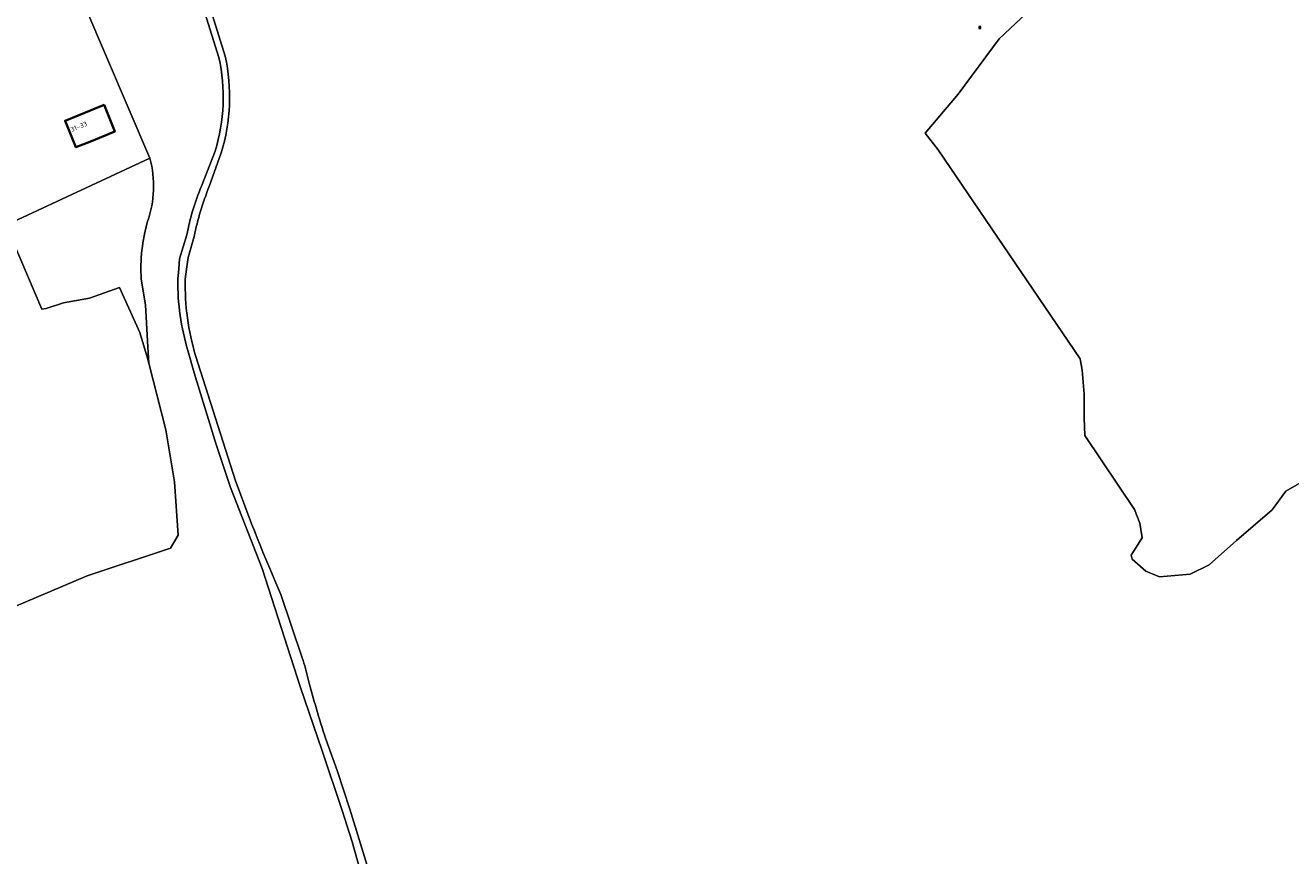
# Model space of a CAD drawing. Header units: metres. Extents: x 140853 to 145288, y 474558 to 480269.
# Tile 141 of 256: x 142611 to 143089, y 477032 to 477346. Entities that reach past the tile are written whole.
import ezdxf
from ezdxf.enums import TextEntityAlignment as Align

# ---------------------------------------------------------------- set-up
doc = ezdxf.new("R2010")
doc.units = ezdxf.units.M
doc.header["$MEASUREMENT"] = 0
for name, color, linetype, lineweight in [('B-WE-GR-BOS_GEMENGD-G', 40, 'Continuous', 13), ('B-WE-GR-BOUWLAND-G', 80, 'Continuous', 13), ('B-WE-GR-GROENVOORZIENING-G', 80, 'Continuous', 18), ('B-WE-IE-MEUBILAIR_WEGMEUBILAIR-S', 7, 'Continuous', 18), ('B-WE-IE-TERREINAFSCHEIDING_KUNSTMATIG_HEKWERK-G', 20, 'IE-TERREINAFSCHEIDING-KUNSTMATIG', 18), ('B-WE-OG-BEBOUWING-G', 7, 'Continuous', 35), ('B-WE-OG-BEBOUWING_HUISNUMMER-T18', 10, 'Continuous', 18), ('B-WE-OG-TERREIN_ERF-G', 7, 'Continuous', 18), ('B-WE-VH-ONVERHARD-G', 252, 'Continuous', 18)]:
    doc.layers.add(name, color=color, linetype=linetype, lineweight=lineweight)
doc.styles.add('NLCS-ISO', font='txt')
doc.linetypes.add('IE-TERREINAFSCHEIDING-KUNSTMATIG', pattern='A,4,[82,NLCS.shx,S=0.75,R=90,X=0,Y=0],4,-2', length=10)

# ---------------------------------------------------------------- blocks, each defined once
blk = doc.blocks.new('SIE-WEG_AFVALBAK-SO')
at = {"linetype": 'ByBlock', "lineweight": 18}
h = blk.add_hatch(color=0, dxfattribs=at)
h.dxf.hatch_style = 1
h.paths.add_polyline_path([(-1.5, -1.5), (1.5, -1.5), (1.5, 1.5), (-1.5, 1.5)])
at = {"color": 0, "linetype": 'ByBlock', "lineweight": 18}
for points in [[(-2, -2), (2, -2), (2, 2), (-2, 2)], [(-1.5, -1.5), (1.5, -1.5), (1.5, 1.5), (-1.5, 1.5)]]:
    blk.add_lwpolyline(points, close=True, dxfattribs=at)

msp = doc.modelspace()

# ---------------------------------------------------------------- linework, layer by layer
at = {"layer": 'B-WE-GR-BOS_GEMENGD-G', "ltscale": 0.2, "flags": 128}
for points in [[(142586.762, 477402.728), (142634.16, 477352.317), (142658.343, 477295.771), (142658.343, 477295.771, -0.1499339), (142657.45, 477271.834), (142657.45, 477271.834, 0.0866997), (142655.051, 477250), (142655.051, 477250), (142656.662, 477240.342), (142657.549, 477224.374), (142657.928, 477218.322), (142664.337, 477193.057), (142667.645, 477173.478), (142668.968, 477153.238), (142666.057, 477148.343), (142634.572, 477137.892), (142607.055, 477126.25)], [(142674.658, 477373.323), (142686.784, 477334.36), (142686.784, 477334.36, -0.1271234), (142685.315, 477297.758), (142685.315, 477297.758), (142680.719, 477285.061), (142680.719, 477285.061, 0.0427744), (142675.04, 477266.194), (142675.04, 477266.194), (142672.744, 477258.302), (142672.343, 477254.75), (142671.695, 477250), (142671.695, 477250, 0.0806643), (142675.615, 477221.14), (142675.615, 477221.14), (142690.641, 477173.877), (142690.641, 477173.877, 0.0166618), (142707.825, 477130.888), (142707.825, 477130.888), (142715.909, 477106.974), (142715.909, 477106.974, -0.0176765), (142718.166, 477098.785), (142718.166, 477098.785, 0.0152918), (142724.697, 477076.483), (142724.697, 477076.483), (142729.096, 477064.287), (142733.903, 477049.719), (142740.899, 477026.719)], [(142740.233, 477018.024), (142734.789, 477037.352), (142731.045, 477049.205), (142723.442, 477071.712), (142715.063, 477096.08), (142700.703, 477140.734), (142688.805, 477171.249), (142683.369, 477187.526), (142675.028, 477214.695), (142672.688, 477223.028), (142672.688, 477223.028, -0.0747107), (142668.869, 477250), (142668.869, 477250), (142669.242, 477254), (142669.543, 477257.752), (142672.265, 477266.776), (142672.265, 477266.776, -0.0497232), (142677.793, 477285.239), (142677.793, 477285.239), (142683.008, 477298.454), (142683.008, 477298.454, 0.12713), (142684.428, 477333.851), (142684.428, 477333.851), (142672.452, 477372.147)]]:
    msp.add_lwpolyline(points, format="xyb", dxfattribs=at)
msp.add_lwpolyline([(143104.185, 477179.48), (143087.649, 477169.955), (143082.49, 477162.812), (143068.996, 477151.302), (143058.677, 477142.042), (143051.401, 477138.602), (143039.892, 477137.544), (143034.732, 477139.66), (143034.732, 477139.66), (143029.573, 477144.158), (143029.176, 477145.746), (143033.277, 477152.228), (143032.483, 477157.784), (143030.367, 477162.944), (143011.614, 477190.909), (143011.404, 477197.604), (143011.404, 477206.6), (143010.655, 477215.596), (143009.861, 477219.962), (142956.239, 477298.94), (142951.344, 477305.29), (142963.826, 477320.049), (142979.225, 477340.924), (142989.623, 477350.608)], dxfattribs=at)
at = {"layer": 'B-WE-GR-BOUWLAND-G', "ltscale": 0.2, "flags": 128}
for points in [[(142989.623, 477350.608), (142979.225, 477340.924), (142963.826, 477320.049), (142951.344, 477305.29), (142956.239, 477298.94), (143009.861, 477219.962), (143010.655, 477215.596), (143011.404, 477206.6), (143011.404, 477197.604), (143011.614, 477190.909), (143030.367, 477162.944), (143032.483, 477157.784), (143033.277, 477152.228), (143029.176, 477145.746), (143029.573, 477144.158), (143034.732, 477139.66), (143039.892, 477137.544), (143051.401, 477138.602), (143058.677, 477142.042), (143068.996, 477151.302), (143082.49, 477162.812), (143087.649, 477169.955), (143104.185, 477179.48)], [(142607.055, 477126.25), (142634.572, 477137.892), (142666.057, 477148.343), (142668.968, 477153.238), (142667.645, 477173.478), (142664.337, 477193.057), (142657.928, 477218.322), (142657.458, 477220.177), (142654.548, 477229.834), (142646.866, 477246.896), (142635.515, 477242.928), (142625.673, 477241.102), (142619.094, 477238.962), (142617.506, 477238.698), (142606.658, 477264.23)]]:
    msp.add_lwpolyline(points, dxfattribs=at)
at = {"layer": 'B-WE-GR-GROENVOORZIENING-G', "ltscale": 0.2, "flags": 128}
msp.add_lwpolyline([(142606.658, 477264.23), (142617.506, 477238.698), (142619.094, 477238.962), (142625.673, 477241.102), (142635.515, 477242.928), (142646.866, 477246.896), (142654.548, 477229.834), (142657.458, 477220.177), (142657.928, 477218.322), (142657.549, 477224.374), (142656.662, 477240.342), (142655.051, 477250), (142655.051, 477250, -0.0866997), (142657.45, 477271.834), (142657.45, 477271.834, 0.1499339), (142658.343, 477295.771), (142658.343, 477295.771), (142604.755, 477270.835)], format="xyb", dxfattribs=at)
at = {"layer": 'B-WE-IE-TERREINAFSCHEIDING_KUNSTMATIG_HEKWERK-G', "ltscale": 0.2, "flags": 128}
for points in [[(142634.16, 477352.317), (142658.343, 477295.771)], [(142658.343, 477295.771), (142604.755, 477270.835), (142604.127, 477272.15)]]:
    msp.add_lwpolyline(points, dxfattribs=at)
at = {"layer": 'B-WE-OG-BEBOUWING-G', "ltscale": 0.2, "flags": 128}
msp.add_lwpolyline([(142635.568, 477302.032), (142645.063, 477305.868), (142641.007, 477315.906), (142626.284, 477309.958), (142630.34, 477299.92), (142635.568, 477302.032)], close=True, dxfattribs=at)
at = {"layer": 'B-WE-OG-TERREIN_ERF-G', "ltscale": 0.2, "flags": 128}
msp.add_lwpolyline([(142604.755, 477270.835), (142658.343, 477295.771), (142634.16, 477352.317), (142634.16, 477352.317), (142586.762, 477402.728)], dxfattribs=at)
msp.add_lwpolyline([(142635.568, 477302.032), (142630.34, 477299.92), (142626.284, 477309.958), (142641.007, 477315.906), (142645.063, 477305.868), (142635.568, 477302.032)], close=True, dxfattribs=at)
at = {"layer": 'B-WE-VH-ONVERHARD-G', "ltscale": 0.2, "flags": 128}
for points in [[(142740.899, 477026.719), (142733.903, 477049.719), (142729.096, 477064.287), (142724.697, 477076.483), (142724.697, 477076.483, -0.0152918), (142718.166, 477098.785), (142718.166, 477098.785, 0.0176765), (142715.909, 477106.974), (142715.909, 477106.974), (142707.825, 477130.888), (142707.825, 477130.888, -0.0166618), (142690.641, 477173.877), (142690.641, 477173.877), (142675.615, 477221.14), (142675.615, 477221.14, -0.0806643), (142671.695, 477250), (142671.695, 477250), (142672.343, 477254.75), (142672.744, 477258.302), (142675.04, 477266.194), (142675.04, 477266.194, -0.0427744), (142680.719, 477285.061), (142680.719, 477285.061), (142685.315, 477297.758), (142685.315, 477297.758, 0.1271234), (142686.784, 477334.36), (142686.784, 477334.36), (142674.658, 477373.323)], [(142672.452, 477372.147), (142684.428, 477333.851), (142684.428, 477333.851, -0.12713), (142683.008, 477298.454), (142683.008, 477298.454), (142677.793, 477285.239), (142677.793, 477285.239, 0.0497232), (142672.265, 477266.776), (142672.265, 477266.776), (142669.543, 477257.752), (142669.242, 477254), (142668.869, 477250), (142668.869, 477250, 0.0747107), (142672.688, 477223.028), (142672.688, 477223.028), (142675.028, 477214.695), (142683.369, 477187.526), (142688.805, 477171.249), (142700.703, 477140.734), (142715.063, 477096.08), (142723.442, 477071.712), (142731.045, 477049.205), (142734.789, 477037.352), (142740.233, 477018.024)]]:
    msp.add_lwpolyline(points, format="xyb", dxfattribs=at)

# ---------------------------------------------------------------- block references
at = {"layer": 'B-WE-IE-MEUBILAIR_WEGMEUBILAIR-S', "xscale": 0.2, "yscale": 0.2, "zscale": 0.2}
msp.add_blockref('SIE-WEG_AFVALBAK-SO', (142971.98, 477345.187), dxfattribs=at)

# ---------------------------------------------------------------- texts
at = {"layer": 'B-WE-OG-BEBOUWING_HUISNUMMER-T18', "style": 'NLCS-ISO'}
msp.add_text('31-33', height=1.8, rotation=22, dxfattribs=at).set_placement((142631.463, 477307.736), align=Align.MIDDLE_CENTER)

doc.saveas('drawing.dxf')
